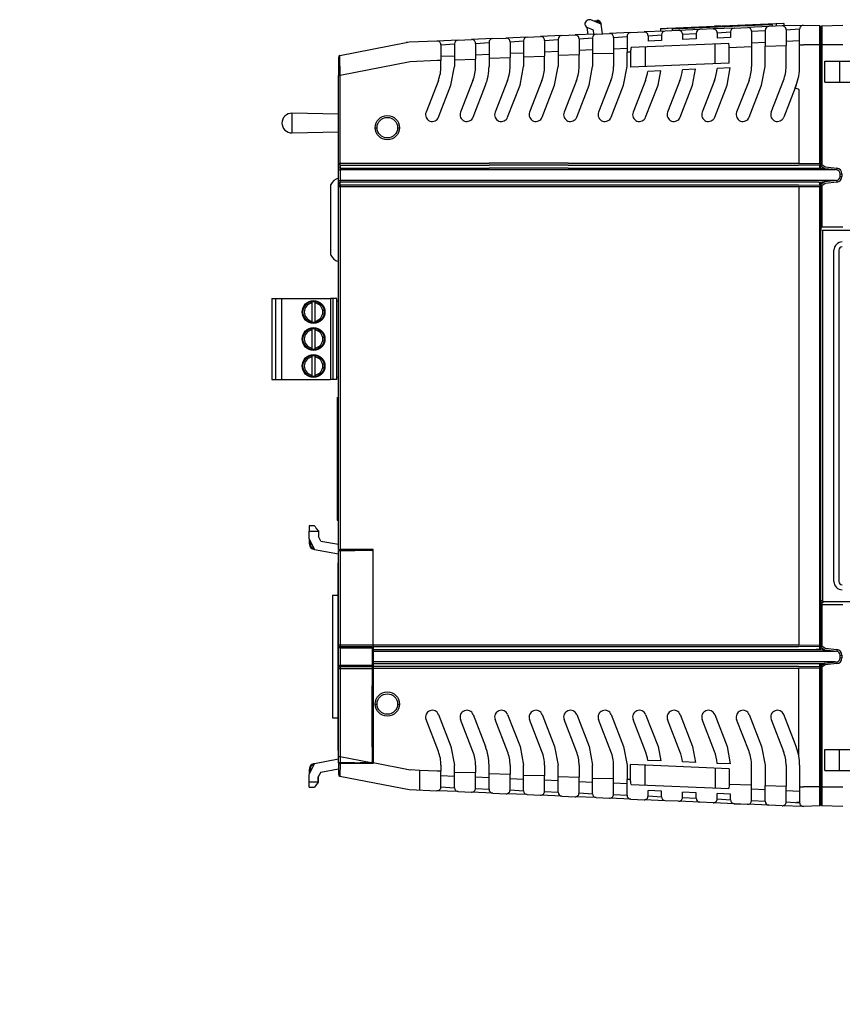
# Model space of a CAD drawing. Extents: x 909.4 to 931.4, y -8.5 to 8.5.
# Tile 26 of 31: x 924.7 to 928.9, y -4.4 to 0.6. Entities that reach past the tile are written whole.
import ezdxf
from ezdxf import colors
from ezdxf.entities.mleader import LeaderData, LeaderLine
from ezdxf.math import Vec2, Vec3

# ---------------------------------------------------------------- set-up
doc = ezdxf.new("R2010")
doc.units = 0
doc.header["$LTSCALE"] = 4
doc.header["$MEASUREMENT"] = 0
doc.layers.get('0').update_dxf_attribs({"linetype": 'CONTINUOUS'})
doc.layers.add('DIMENSIONS', color=140, linetype='CONTINUOUS')
doc.styles.get("Standard").update_dxf_attribs({"font": 'romans.shx'})

msp = doc.modelspace()

# ---------------------------------------------------------------- linework, layer by layer
for p, q in [((927.5693, 0.6056), (927.5563, 0.604)), ((927.6222, 0.5828), (927.5693, 0.6056)), ((927.5821, 0.5529), (927.5508, 0.5664)), ((927.555, 0.5303), (927.5508, 0.5664)), ((927.5838, 0.5993), (927.6002, 0.6013)), ((927.6007, 0.5971), (927.5915, 0.596)), ((927.622, 0.584), (927.6222, 0.5828)), ((927.6222, 0.5828), (927.622, 0.584)), ((927.6279, 0.5335), (927.6222, 0.5828)), ((927.9245, 0.5583), (927.9251, 0.5465)), ((927.9638, 0.5619), (928.5518, 0.5876)), ((927.9837, 0.5569), (927.9841, 0.549)), ((927.9856, 0.5589), (928.4832, 0.5807)), ((928.1249, 0.5552), (928.0167, 0.5504)), ((928.1948, 0.5582), (928.125, 0.5552)), ((928.303, 0.563), (928.1948, 0.5582)), ((928.2317, 0.5736), (928.2022, 0.5723)), ((928.3012, 0.5629), (928.3691, 0.5658)), ((928.4773, 0.5706), (928.3691, 0.5658)), ((928.5453, 0.5735), (928.4774, 0.5706)), ((928.495, 0.5792), (928.4954, 0.5714)), ((928.5144, 0.586), (928.515, 0.5722)), ((928.6535, 0.5766), (928.5453, 0.5735)), ((928.5539, 0.5857), (928.5544, 0.5739)), ((928.5658, 0.5539), (928.5658, 0.4735)), ((928.5659, 0.5539), (928.6347, 0.5586)), ((928.6348, 0.3671), (928.6348, 0.5569)), ((928.738, 0.5744), (928.655, 0.5766)), ((928.738, 0.4772), (928.738, 0.5744)), ((928.7429, 0.5692), (928.738, 0.5744)), ((928.7478, 0.5744), (928.7429, 0.5692)), ((928.7429, 0.4772), (928.7429, 0.5692)), ((928.7478, 0.5744), (928.8556, 0.5772)), ((928.7478, 0.5744), (928.7478, 0.4772)), ((926.892, 0.5013), (926.9599, 0.5043)), ((927.0681, 0.509), (926.9598, 0.5043)), ((927.0682, 0.509), (927.1361, 0.512)), ((927.2443, 0.5167), (927.136, 0.512)), ((927.2444, 0.5167), (927.3123, 0.5197)), ((927.4205, 0.5244), (927.3122, 0.5197)), ((927.3328, 0.5), (927.4017, 0.5048)), ((927.4017, 0.5048), (927.4017, 0.4244)), ((927.4206, 0.5244), (927.4885, 0.5274)), ((927.5967, 0.5321), (927.4884, 0.5274)), ((927.509, 0.5077), (927.5779, 0.5124)), ((927.509, 0.5077), (927.509, 0.4273)), ((927.5779, 0.5124), (927.5779, 0.4321)), ((927.5846, 0.5316), (927.5821, 0.5529)), ((927.5968, 0.5321), (927.6643, 0.5351)), ((927.7725, 0.5398), (927.6643, 0.5351)), ((927.6848, 0.5154), (927.7537, 0.5201)), ((927.6848, 0.5154), (927.6848, 0.435)), ((927.7537, 0.5201), (927.7537, 0.4397)), ((927.7726, 0.5398), (927.8405, 0.5428)), ((927.9487, 0.5475), (927.8405, 0.5428)), ((927.861, 0.5231), (927.9299, 0.5278)), ((927.861, 0.5231), (927.861, 0.4962)), ((927.9299, 0.5278), (927.9299, 0.4993)), ((928.0167, 0.5505), (927.9488, 0.5475)), ((928.0372, 0.5308), (928.1061, 0.5355)), ((928.0372, 0.5308), (928.0372, 0.5039)), ((928.1061, 0.507), (928.0372, 0.5039)), ((928.1061, 0.5355), (928.1061, 0.507)), ((928.2135, 0.5384), (928.2824, 0.5432)), ((928.2135, 0.5385), (928.2135, 0.5116)), ((928.2824, 0.5146), (928.2135, 0.5116)), ((928.2824, 0.5432), (928.2824, 0.5146)), ((928.3896, 0.5462), (928.4585, 0.5509)), ((928.3896, 0.5462), (928.3896, 0.4658)), ((928.4585, 0.5509), (928.4585, 0.4705)), ((926.2882, 0.422), (926.6269, 0.4886)), ((926.7837, 0.4966), (926.6418, 0.4904)), ((926.892, 0.5013), (926.7837, 0.4966)), ((926.8042, 0.477), (926.8731, 0.4817)), ((926.8042, 0.477), (926.8042, 0.3966)), ((926.8731, 0.4817), (926.8731, 0.4013)), ((926.9804, 0.4846), (927.0493, 0.4894)), ((926.9804, 0.4846), (926.9804, 0.4043)), ((927.0493, 0.4894), (927.0493, 0.409)), ((927.1566, 0.4923), (927.2255, 0.4971)), ((927.1566, 0.4923), (927.1566, 0.4119)), ((927.2255, 0.4971), (927.2255, 0.4167)), ((927.3328, 0.5), (927.3328, 0.4196)), ((927.6848, 0.4572), (927.7537, 0.4602)), ((927.7751, 0.4644), (928.2729, 0.4861)), ((927.8458, 0.4675), (927.8458, 0.3655)), ((927.9299, 0.4993), (927.861, 0.4962)), ((928.2038, 0.3812), (928.2038, 0.4831)), ((928.2038, 0.4801), (928.2038, 0.4798)), ((928.3897, 0.4666), (928.276, 0.4617)), ((928.276, 0.3843), (928.276, 0.4617)), ((928.3896, 0.488), (928.4585, 0.491)), ((928.3897, 0.4658), (928.3897, 0.3667)), ((928.4585, 0.4705), (928.5658, 0.4735)), ((928.4586, 0.3667), (928.4586, 0.4705)), ((928.5658, 0.4957), (928.6347, 0.4987)), ((928.5659, 0.3667), (928.5659, 0.4735)), ((928.6348, 0.4772), (928.655, 0.4772)), ((928.738, 0.4772), (928.655, 0.4772)), ((928.738, -0.129), (928.738, 0.4772)), ((928.7429, 0.4772), (928.738, 0.4772)), ((928.7429, -0.1336), (928.7429, 0.4772)), ((928.7478, 0.4772), (928.7429, 0.4772)), ((928.7478, 0.4772), (928.7478, -0.1336)), ((928.8555, 0.4772), (928.7478, 0.4772)), ((926.2803, 0.4123), (926.2803, 0.3204)), ((926.2883, 0.4185), (926.2882, 0.422)), ((926.2901, 0.3204), (926.2883, 0.4185)), ((926.8042, 0.4187), (926.8732, 0.4217)), ((926.8731, 0.4013), (926.9804, 0.4043)), ((926.9804, 0.4264), (927.0493, 0.4294)), ((926.9804, 0.3667), (926.9804, 0.4043)), ((927.0493, 0.409), (927.1566, 0.4119)), ((927.0493, 0.409), (927.0493, 0.3667)), ((927.1566, 0.4341), (927.2255, 0.4371)), ((927.1566, 0.3667), (927.1566, 0.4119)), ((927.2255, 0.4167), (927.3328, 0.4196)), ((927.2255, 0.4167), (927.2255, 0.3667)), ((927.3328, 0.4418), (927.4017, 0.4448)), ((927.3328, 0.3667), (927.3328, 0.4196)), ((927.4017, 0.4244), (927.509, 0.4273)), ((927.4017, 0.4244), (927.4017, 0.3667)), ((927.509, 0.4495), (927.5779, 0.4525)), ((927.509, 0.3667), (927.509, 0.4273)), ((927.5779, 0.4321), (927.6852, 0.435)), ((927.5779, 0.4321), (927.5779, 0.3667)), ((927.6849, 0.435), (927.6849, 0.3667)), ((927.772, 0.4397), (927.7537, 0.4389)), ((927.7537, 0.3667), (927.7537, 0.4397)), ((927.772, 0.4397), (927.772, 0.3623)), ((926.6462, 0.3905), (926.2901, 0.3204)), ((926.7845, 0.3966), (926.6462, 0.3905)), ((926.8042, 0.3966), (926.7845, 0.3966)), ((926.8042, 0.3667), (926.8042, 0.3966)), ((926.8552, 0.2707), (926.8731, 0.3667)), ((926.8731, 0.4013), (926.8731, 0.3667)), ((927.2076, 0.2707), (927.2255, 0.3667)), ((927.3838, 0.2707), (927.4017, 0.3667)), ((927.56, 0.2707), (927.5779, 0.3667)), ((927.7358, 0.2707), (927.7537, 0.3667)), ((928.276, 0.3843), (927.772, 0.3623)), ((928.1035, 0.3523), (928.0365, 0.3494)), ((928.0373, 0.3667), (928.0373, 0.3667)), ((928.0882, 0.2707), (928.1035, 0.3523)), ((928.2811, 0.3601), (928.2132, 0.3571)), ((928.2644, 0.2707), (928.2811, 0.3601)), ((928.4406, 0.2707), (928.4586, 0.3667)), ((928.7634, 0.3936), (929.2502, 0.393)), ((928.7634, 0.2863), (928.7634, 0.3936)), ((928.8391, 0.3935), (928.8391, 0.2864)), ((926.2803, -0.128), (926.2803, 0.3204)), ((926.2803, 0.3204), (926.2901, 0.3204)), ((926.2803, 0.3024), (926.2803, 0.3038)), ((926.2803, 0.1226), (926.2803, 0.3024)), ((926.2901, -0.128), (926.2901, 0.3204)), ((927.9258, 0.3446), (927.8595, 0.3417)), ((927.912, 0.2707), (927.9258, 0.3446)), ((926.7909, 0.2956), (926.7278, 0.1326)), ((926.7921, 0.1077), (926.8552, 0.2707)), ((926.9671, 0.2956), (926.904, 0.1326)), ((926.9683, 0.1077), (927.0314, 0.2707)), ((927.1433, 0.2956), (927.0802, 0.1326)), ((927.1445, 0.1077), (927.2076, 0.2707)), ((927.3195, 0.2956), (927.2564, 0.1326)), ((927.3207, 0.1077), (927.3838, 0.2707)), ((927.4957, 0.2956), (927.4326, 0.1326)), ((927.4969, 0.1077), (927.56, 0.2707)), ((927.6716, 0.2956), (927.6084, 0.1326)), ((927.6727, 0.1077), (927.7358, 0.2707)), ((927.8478, 0.2956), (927.7846, 0.1326)), ((927.8489, 0.1077), (927.912, 0.2707)), ((928.024, 0.2956), (927.9608, 0.1326)), ((928.0251, 0.1077), (928.0882, 0.2707)), ((928.2002, 0.2956), (928.137, 0.1326)), ((928.2013, 0.1077), (928.2644, 0.2707)), ((928.3764, 0.2956), (928.3132, 0.1326)), ((928.3775, 0.1077), (928.4406, 0.2707)), ((928.4894, 0.1326), (928.5526, 0.2956)), ((928.6115, 0.2569), (928.5537, 0.1077)), ((928.6115, 0.2569), (928.6167, 0.2704)), ((928.6167, 0.2704), (928.6115, 0.2569)), ((928.7634, 0.2863), (929.2502, 0.2869)), ((928.6301, 0.2491), (928.6301, -0.128)), ((926.2803, 0.1226), (926.0434, 0.1277)), ((926.0434, 0.1277), (926.0434, 0.0277)), ((926.4682, 0.054), (926.478, 0.054)), ((926.5825, 0.054), (926.5924, 0.054)), ((926.0434, 0.0277), (926.2803, 0.0327)), ((926.2803, -0.2033), (926.2803, 0.0327)), ((926.2803, -0.1429), (926.2803, -0.128)), ((926.2803, -0.128), (926.2901, -0.128)), ((926.2901, -0.128), (927.0503, -0.128)), ((926.2901, -0.1372), (926.2901, -0.128)), ((926.2901, -0.1372), (927.0503, -0.1372)), ((926.2901, -0.1372), (926.2901, -0.1521)), ((927.4538, -0.128), (927.0503, -0.128)), ((927.4538, -0.1372), (927.0503, -0.1372)), ((927.4538, -0.128), (928.6301, -0.128)), ((927.4538, -0.1372), (928.6299, -0.1372)), ((928.7378, -0.1382), (928.6299, -0.1372)), ((928.6301, -0.128), (928.6301, -0.128)), ((928.6301, -0.128), (928.738, -0.129)), ((928.738, -0.129), (928.7378, -0.1382)), ((928.7429, -0.1334), (928.7378, -0.1382)), ((928.7378, -0.1524), (928.7378, -0.1382)), ((928.7429, -0.147), (928.7378, -0.1524)), ((928.7429, -0.129), (928.738, -0.129)), ((928.7429, -0.1336), (928.7429, -0.147)), ((928.7478, -0.1336), (928.7429, -0.1336)), ((928.745, -0.1435), (928.7429, -0.1392)), ((928.7624, -0.1554), (928.745, -0.1435)), ((928.7478, -0.1336), (928.7657, -0.1458)), ((928.7657, -0.1458), (928.8246, -0.1523)), ((926.2803, -0.2151), (926.2803, -0.1614)), ((926.2803, -0.1614), (926.2901, -0.1614)), ((926.2901, -0.1521), (927.0503, -0.1521)), ((926.2901, -0.1521), (926.2901, -0.1614)), ((927.0503, -0.1614), (926.2901, -0.1614)), ((926.2901, -0.1614), (926.2901, -0.2151)), ((927.4538, -0.1521), (927.0503, -0.1521)), ((927.4538, -0.1614), (927.0503, -0.1614)), ((927.4538, -0.1521), (928.735, -0.1521)), ((928.8174, -0.1614), (927.4538, -0.1614)), ((928.735, -0.1521), (928.735, -0.1524)), ((928.7378, -0.1524), (928.735, -0.1524)), ((928.7378, -0.1524), (928.7624, -0.1554)), ((928.7625, -0.1554), (928.7624, -0.1554)), ((928.8238, -0.1621), (928.7625, -0.1554)), ((928.8413, -0.1949), (928.8413, -0.1816)), ((928.8413, -0.1816), (928.8509, -0.1816)), ((928.8413, -0.1949), (928.8509, -0.1949)), ((928.8509, -0.1816), (928.8509, -0.1949)), ((926.2424, -0.5966), (926.2424, -0.2366)), ((926.2803, -0.2485), (926.2803, -0.2151)), ((926.2803, -0.2151), (926.2901, -0.2151)), ((926.2803, -2.0999), (926.2803, -0.2485)), ((926.2901, -0.2485), (926.2803, -0.2485)), ((927.0503, -0.2151), (926.2901, -0.2151)), ((926.2901, -0.2151), (926.2901, -0.2243)), ((926.2901, -0.2393), (926.2901, -0.2243)), ((927.0503, -0.2243), (926.2901, -0.2243)), ((927.0503, -0.2393), (926.2901, -0.2393)), ((926.2901, -0.2393), (926.2901, -0.2485)), ((926.2901, -0.2485), (926.2901, -2.0999)), ((927.0503, -0.2485), (926.2901, -0.2485)), ((927.4538, -0.2151), (927.0503, -0.2151)), ((927.4538, -0.2243), (927.0503, -0.2243)), ((927.4538, -0.2393), (927.0503, -0.2393)), ((927.4538, -0.2485), (927.0503, -0.2485)), ((928.8176, -0.2151), (927.4538, -0.2151)), ((928.733, -0.2243), (927.4538, -0.2243)), ((928.6299, -0.2393), (927.4538, -0.2393)), ((928.6301, -0.2485), (927.4538, -0.2485)), ((928.6299, -0.2393), (928.7378, -0.2382)), ((928.738, -0.2475), (928.6301, -0.2485)), ((928.6301, -0.2485), (928.6301, -2.5872)), ((928.6301, -0.2485), (928.6301, -0.2485)), ((928.733, -0.2241), (928.7378, -0.2241)), ((928.733, -0.2243), (928.733, -0.2241)), ((928.7378, -0.224), (928.7624, -0.2211)), ((928.7378, -0.224), (928.7429, -0.2295)), ((928.7378, -0.2382), (928.7378, -0.2241)), ((928.7378, -0.2382), (928.7429, -0.2428)), ((928.7378, -0.2382), (928.738, -0.2475)), ((928.738, -0.2521), (928.738, -0.2475)), ((928.7429, -0.2295), (928.7429, -0.2428)), ((928.7429, -0.2373), (928.745, -0.233)), ((928.7429, -0.2428), (928.7478, -0.2428)), ((928.7429, -0.4526), (928.7429, -0.2428)), ((928.745, -0.233), (928.7624, -0.2211)), ((928.7657, -0.2307), (928.7478, -0.2428)), ((928.7478, -0.2428), (928.7478, -0.4526)), ((928.7625, -0.2211), (928.8238, -0.2144)), ((928.7624, -0.2211), (928.7625, -0.2211)), ((928.8246, -0.2242), (928.7657, -0.2307)), ((928.738, -2.5882), (928.738, -0.2521)), ((928.7429, -0.4526), (928.7429, -0.4722)), ((928.7478, -0.4526), (928.8555, -0.4526)), ((928.7429, -2.3634), (928.7429, -0.4722)), ((928.7508, -0.4722), (928.7508, -2.3634)), ((929.3044, -0.4703), (928.7527, -0.4703)), ((928.81, -2.2636), (928.81, -0.5721)), ((928.8353, -0.5721), (928.8353, -2.2636)), ((926.2803, -0.7979), (926.2803, -0.6286)), ((925.9412, -0.8186), (926.2404, -0.8186)), ((925.9412, -0.8186), (925.9412, -1.232)), ((925.9609, -1.232), (925.9609, -0.8186)), ((925.9923, -1.232), (925.9923, -0.8186)), ((926.1451, -0.8341), (926.1451, -0.941)), ((926.1624, -0.941), (926.1624, -0.8341)), ((926.2404, -0.8186), (926.2404, -1.0942)), ((926.2522, -0.8186), (926.2404, -0.8186)), ((926.2522, -0.8186), (926.2522, -1.0942)), ((926.2719, -0.8186), (926.2522, -0.8186)), ((926.2719, -1.232), (926.2719, -0.8186)), ((926.2719, -0.8304), (926.2803, -0.8305)), ((926.0957, -0.8875), (926.0996, -0.8875)), ((926.2079, -0.8875), (926.2118, -0.8875)), ((926.1451, -0.9719), (926.1451, -1.0788)), ((926.1624, -1.0788), (926.1624, -0.9719)), ((926.0957, -1.0253), (926.0996, -1.0253)), ((926.2079, -1.0253), (926.2118, -1.0253)), ((926.2404, -1.0942), (926.2404, -1.232)), ((926.2522, -1.0942), (926.2522, -1.232)), ((926.1451, -1.1097), (926.1451, -1.2166)), ((926.1624, -1.2166), (926.1624, -1.1097)), ((926.0957, -1.1631), (926.0996, -1.1631)), ((926.2079, -1.1631), (926.2118, -1.1631)), ((925.9412, -1.232), (926.2404, -1.232)), ((926.2522, -1.232), (926.2404, -1.232)), ((926.2719, -1.232), (926.2522, -1.232)), ((926.2719, -1.2203), (926.2803, -1.2201)), ((926.2803, -1.3243), (926.2803, -1.2524)), ((926.2739, -1.3243), (926.2739, -1.9503)), ((926.2739, -1.3243), (926.2803, -1.3243)), ((926.2739, -1.9503), (926.2803, -1.9503)), ((926.2803, -2.0732), (926.2803, -1.9503)), ((926.159, -1.9801), (926.1312, -1.9801)), ((926.1312, -1.9801), (926.1312, -2.0074)), ((926.1312, -2.0074), (926.1782, -2.0074)), ((926.1312, -2.0271), (926.1312, -2.0074)), ((926.1782, -2.0074), (926.1782, -2.0271)), ((926.1312, -2.0446), (926.1312, -2.0271)), ((926.1594, -2.0998), (926.1312, -2.0446)), ((926.1326, -2.0718), (926.1337, -2.0496)), ((926.1382, -2.0721), (926.1389, -2.0596)), ((926.1782, -2.0271), (926.1782, -2.0332)), ((926.1905, -2.0573), (926.1782, -2.0332)), ((926.1905, -2.0573), (926.2803, -2.0732)), ((926.1594, -2.0998), (926.2803, -2.1223)), ((926.2803, -2.5873), (926.2803, -2.1049)), ((926.2803, -2.1049), (926.2901, -2.1049)), ((926.4575, -2.0999), (926.2901, -2.0999)), ((926.2901, -2.1049), (926.3639, -2.1049)), ((926.2901, -2.1049), (926.2901, -2.5873)), ((926.4525, -2.1056), (926.3639, -2.1049)), ((926.4525, -2.1056), (926.4575, -2.1057)), ((926.4575, -2.5872), (926.4575, -2.0999)), ((926.2803, -2.163), (926.2803, -2.1223)), ((926.2801, -3.1262), (926.2801, -2.168)), ((926.2803, -2.168), (926.2801, -2.168)), ((926.2803, -2.168), (926.2803, -2.163)), ((926.2503, -2.3341), (926.2503, -2.96)), ((926.2503, -2.3341), (926.2801, -2.3341)), ((928.7429, -2.3634), (928.7429, -2.3831)), ((928.7508, -2.3634), (928.7429, -2.3634)), ((928.7429, -2.5929), (928.7429, -2.3831)), ((928.7429, -2.3831), (928.7478, -2.3831)), ((928.7478, -2.3831), (928.7478, -2.5929)), ((928.8555, -2.3831), (928.7478, -2.3831)), ((928.7527, -2.3654), (929.3044, -2.3654)), ((928.7527, -2.3654), (928.7527, -2.3733)), ((926.2803, -2.5964), (926.2803, -2.5873)), ((926.2803, -2.5873), (926.2901, -2.5873)), ((926.2803, -2.6987), (926.2803, -2.5964)), ((926.2901, -2.5873), (926.4575, -2.5872)), ((926.2901, -2.5873), (926.2901, -2.5965)), ((926.2901, -2.5965), (926.4525, -2.5965)), ((926.2901, -2.5965), (926.2901, -2.6033)), ((926.2901, -2.6033), (926.4525, -2.6033)), ((926.2901, -2.6033), (926.2901, -2.6918)), ((926.4525, -2.5965), (926.4525, -2.7864)), ((926.4525, -2.5965), (926.4525, -2.6033)), ((926.4525, -2.6033), (926.4525, -2.6918)), ((926.4575, -2.5872), (926.4575, -2.6113)), ((926.4575, -2.5872), (928.6301, -2.5872)), ((926.4575, -2.5964), (928.6299, -2.5964)), ((926.4575, -2.6113), (926.4575, -2.6836)), ((926.4575, -2.6113), (928.7192, -2.6113)), ((928.7378, -2.5974), (928.6299, -2.5964)), ((928.6301, -2.5872), (928.6301, -2.5872)), ((928.6301, -2.5872), (928.738, -2.5882)), ((928.7192, -2.6113), (928.7378, -2.6116)), ((928.733, -2.6116), (928.7429, -2.6118)), ((928.7378, -2.5974), (928.738, -2.5882)), ((928.7378, -2.5974), (928.7429, -2.5926)), ((928.7378, -2.6116), (928.7378, -2.5974)), ((928.7429, -2.6062), (928.7378, -2.6116)), ((928.7429, -2.5929), (928.7429, -2.6062)), ((928.7478, -2.5929), (928.7429, -2.5929)), ((928.745, -2.6027), (928.7429, -2.5984)), ((928.7429, -2.6118), (928.7624, -2.6146)), ((928.7624, -2.6146), (928.745, -2.6027)), ((928.7478, -2.5929), (928.7657, -2.605)), ((928.8238, -2.6213), (928.7625, -2.6146)), ((928.7625, -2.6146), (928.7624, -2.6146)), ((928.7657, -2.605), (928.8246, -2.6115)), ((928.8174, -2.6206), (926.4575, -2.6206)), ((928.8413, -2.6541), (928.8413, -2.6408)), ((928.8413, -2.6408), (928.8509, -2.6408)), ((928.8413, -2.6541), (928.8509, -2.6541)), ((928.8509, -2.6408), (928.8509, -2.6541)), ((926.2803, -2.7078), (926.2803, -2.6987)), ((926.2803, -3.1576), (926.2803, -2.7078)), ((926.2803, -2.7078), (926.2901, -2.7078)), ((926.2901, -2.6918), (926.4525, -2.6918)), ((926.2901, -2.6918), (926.2901, -2.6986)), ((926.2901, -2.6986), (926.2901, -2.7078)), ((926.2901, -2.6986), (926.4525, -2.6986)), ((926.2901, -2.7078), (926.4525, -2.7078)), ((926.2901, -2.7078), (926.2901, -3.1576)), ((926.4525, -2.6918), (926.4525, -2.6986)), ((926.4525, -2.6986), (926.4525, -2.7078)), ((926.4525, -2.7078), (926.4525, -3.1885)), ((928.8176, -2.6743), (926.4575, -2.6743)), ((926.4575, -2.6836), (926.4575, -2.7077)), ((928.733, -2.6836), (926.4575, -2.6836)), ((928.6299, -2.6985), (926.4575, -2.6985)), ((926.4575, -2.7077), (926.4575, -3.189)), ((928.6301, -2.7077), (926.4575, -2.7077)), ((928.6299, -2.6985), (928.7378, -2.6974)), ((928.738, -2.7067), (928.6301, -2.7077)), ((928.6301, -2.7077), (928.6301, -2.7077)), ((928.6301, -3.1529), (928.6301, -2.7077)), ((928.733, -2.6833), (928.7378, -2.6833)), ((928.733, -2.6836), (928.733, -2.6833)), ((928.7378, -2.6832), (928.7594, -2.6824)), ((928.7378, -2.6832), (928.7429, -2.6887)), ((928.7378, -2.6974), (928.7378, -2.6833)), ((928.7429, -2.7021), (928.7378, -2.6974)), ((928.7378, -2.6974), (928.738, -2.7067)), ((928.738, -3.3129), (928.738, -2.7067)), ((928.7429, -2.6887), (928.7429, -2.7023)), ((928.745, -2.6922), (928.7429, -2.6965)), ((928.7478, -2.7021), (928.7429, -2.7021)), ((928.7429, -3.3129), (928.7429, -2.7021)), ((928.745, -2.6922), (928.7624, -2.6804)), ((928.7657, -2.6899), (928.7478, -2.7021)), ((928.7478, -2.7021), (928.7478, -3.3129)), ((928.7625, -2.6804), (928.8238, -2.6736)), ((928.7624, -2.6804), (928.7625, -2.6804)), ((928.8246, -2.6834), (928.7657, -2.6899)), ((926.4525, -3.1107), (926.4525, -2.7962)), ((926.4682, -2.8897), (926.478, -2.8897)), ((926.5825, -2.8897), (926.5924, -2.8897)), ((926.2503, -2.96), (926.2801, -2.96)), ((926.7921, -2.9434), (926.8552, -3.1064)), ((926.9683, -2.9434), (927.0314, -3.1064)), ((927.1445, -2.9434), (927.2076, -3.1064)), ((927.3207, -2.9434), (927.3838, -3.1064)), ((927.4969, -2.9434), (927.56, -3.1064)), ((927.6727, -2.9434), (927.7358, -3.1064)), ((927.8489, -2.9434), (927.912, -3.1064)), ((928.0251, -2.9434), (928.0882, -3.1064)), ((928.2013, -2.9434), (928.2644, -3.1064)), ((928.3775, -2.9434), (928.4406, -3.1064)), ((928.6115, -3.0926), (928.5537, -2.9434)), ((926.7909, -3.1313), (926.7278, -2.9683)), ((926.9671, -3.1313), (926.904, -2.9683)), ((927.1433, -3.1313), (927.0802, -2.9683)), ((927.3195, -3.1313), (927.2564, -2.9683)), ((927.4957, -3.1313), (927.4326, -2.9683)), ((927.6716, -3.1313), (927.6084, -2.9683)), ((927.8478, -3.1313), (927.7846, -2.9683)), ((928.024, -3.1313), (927.9608, -2.9683)), ((928.2002, -3.1313), (928.137, -2.9683)), ((928.3764, -3.1313), (928.3132, -2.9683)), ((928.4894, -2.9683), (928.5526, -3.1313)), ((926.8552, -3.1064), (926.8731, -3.2024)), ((927.2076, -3.1064), (927.2255, -3.2024)), ((927.3838, -3.1064), (927.4017, -3.2024)), ((927.56, -3.1064), (927.5779, -3.2024)), ((927.7358, -3.1064), (927.7537, -3.2024)), ((927.912, -3.1064), (927.9258, -3.1802)), ((928.0882, -3.1064), (928.1035, -3.188)), ((928.2644, -3.1064), (928.2811, -3.1957)), ((928.4406, -3.1064), (928.4586, -3.2024)), ((928.6167, -3.1061), (928.6115, -3.0926)), ((926.2803, -3.1718), (926.2803, -3.1311)), ((926.2803, -3.1892), (926.2803, -3.1576)), ((926.2803, -3.1576), (926.2901, -3.1576)), ((926.2901, -3.1576), (926.2895, -3.1892)), ((926.2901, -3.1576), (926.4473, -3.1885)), ((926.4525, -3.1205), (926.4525, -3.1786)), ((928.7634, -3.1219), (929.2502, -3.1226)), ((928.7634, -3.2293), (928.7634, -3.122)), ((928.8391, -3.2292), (928.8391, -3.122)), ((926.1312, -3.2495), (926.1594, -3.1943)), ((926.2803, -3.1718), (926.1594, -3.1943)), ((926.2895, -3.1892), (926.2803, -3.1892)), ((926.2803, -3.1942), (926.2803, -3.248)), ((926.2803, -3.1942), (926.2894, -3.1942)), ((926.2894, -3.1942), (926.2882, -3.2577)), ((926.4575, -3.1942), (926.2894, -3.1942)), ((926.3639, -3.1892), (926.2895, -3.1892)), ((926.4575, -3.1884), (926.4473, -3.1885)), ((926.4575, -3.189), (926.4575, -3.1942)), ((926.4575, -3.189), (926.6462, -3.2262)), ((926.8042, -3.2024), (926.8042, -3.2322)), ((926.8731, -3.237), (926.8731, -3.2024)), ((926.9804, -3.2024), (926.9804, -3.2399)), ((927.0493, -3.2447), (927.0493, -3.2024)), ((927.1566, -3.2024), (927.1566, -3.2476)), ((927.2255, -3.2524), (927.2255, -3.2024)), ((927.3328, -3.2024), (927.3328, -3.2553)), ((927.4017, -3.26), (927.4017, -3.2024)), ((927.509, -3.2024), (927.509, -3.263)), ((927.5779, -3.2677), (927.5779, -3.2024)), ((927.6849, -3.2707), (927.6849, -3.2024)), ((927.7537, -3.2024), (927.7537, -3.2754)), ((927.772, -3.2753), (927.772, -3.198)), ((928.276, -3.22), (927.772, -3.198)), ((927.8458, -3.3032), (927.8458, -3.2012)), ((927.9258, -3.1802), (927.8595, -3.1773)), ((928.1035, -3.188), (928.0365, -3.1851)), ((928.0373, -3.2024), (928.0373, -3.2024)), ((928.2038, -3.2168), (928.2038, -3.3188)), ((928.2811, -3.1957), (928.2132, -3.1928)), ((928.3897, -3.3015), (928.3897, -3.2024)), ((928.4586, -3.2024), (928.4586, -3.3062)), ((928.5659, -3.2024), (928.5659, -3.3092)), ((928.6348, -3.2027), (928.6348, -3.3129)), ((926.1312, -3.314), (926.1312, -3.2495)), ((926.1337, -3.2445), (926.1326, -3.2223)), ((926.1389, -3.2345), (926.1382, -3.222)), ((926.1778, -3.2617), (926.1773, -3.288)), ((926.1773, -3.288), (926.1778, -3.2617)), ((926.1905, -3.2368), (926.1778, -3.2617)), ((926.1905, -3.2368), (926.2803, -3.2209)), ((926.2882, -3.2577), (926.6418, -3.3261)), ((926.696, -3.2284), (926.6462, -3.2262)), ((926.7845, -3.2322), (926.696, -3.2284)), ((926.696, -3.3285), (926.696, -3.2284)), ((926.8042, -3.2322), (926.7845, -3.2322)), ((926.8042, -3.3126), (926.8042, -3.2322)), ((926.8042, -3.2544), (926.8732, -3.2574)), ((926.8731, -3.237), (926.9804, -3.2399)), ((926.8731, -3.3173), (926.8731, -3.237)), ((926.9804, -3.3203), (926.9804, -3.2399)), ((926.9804, -3.2621), (927.0493, -3.2651)), ((927.0493, -3.2447), (927.1566, -3.2476)), ((927.0493, -3.325), (927.0493, -3.2447)), ((927.1566, -3.328), (927.1566, -3.2476)), ((927.2255, -3.2523), (927.3328, -3.2553)), ((927.2255, -3.3327), (927.2255, -3.2523)), ((927.3328, -3.3357), (927.3328, -3.2553)), ((927.4017, -3.26), (927.509, -3.263)), ((927.4017, -3.3404), (927.4017, -3.26)), ((927.509, -3.3434), (927.509, -3.263)), ((927.5779, -3.2677), (927.6852, -3.2707)), ((927.5779, -3.3481), (927.5779, -3.2677)), ((928.276, -3.22), (928.276, -3.2974)), ((928.7429, -3.2519), (928.7429, -3.2448)), ((928.7634, -3.2293), (929.2502, -3.2287)), ((926.1769, -3.2884), (926.1312, -3.2884)), ((926.1312, -3.314), (926.159, -3.314)), ((926.1773, -3.288), (926.1591, -3.314)), ((926.1773, -3.288), (926.1769, -3.2884)), ((926.8042, -3.3126), (926.8731, -3.3174)), ((927.1566, -3.2698), (927.2255, -3.2728)), ((927.3328, -3.2775), (927.4017, -3.2805)), ((927.509, -3.2852), (927.5779, -3.2882)), ((927.6848, -3.3511), (927.6848, -3.2707)), ((927.6848, -3.2929), (927.7537, -3.2959)), ((927.772, -3.2753), (927.7537, -3.2746)), ((927.7537, -3.3558), (927.7537, -3.2754)), ((927.7751, -3.3001), (928.2729, -3.3218)), ((928.2038, -3.3158), (928.2038, -3.3155)), ((928.276, -3.2983), (928.3897, -3.3015)), ((928.3896, -3.3818), (928.3896, -3.3015)), ((928.4585, -3.3062), (928.5658, -3.3092)), ((928.4585, -3.3866), (928.4585, -3.3062)), ((928.5658, -3.3895), (928.5658, -3.3091)), ((928.6348, -3.3129), (928.6348, -3.3926)), ((928.6348, -3.3129), (928.655, -3.3129)), ((928.738, -3.3129), (928.655, -3.3129)), ((928.738, -3.4101), (928.738, -3.3129)), ((928.7429, -3.3129), (928.738, -3.3129)), ((928.7429, -3.4049), (928.7429, -3.3129)), ((928.7478, -3.3129), (928.7429, -3.3129)), ((928.7478, -3.3129), (928.7478, -3.4101)), ((928.7478, -3.3129), (928.8555, -3.3129)), ((926.6418, -3.3261), (926.7837, -3.3323)), ((926.892, -3.337), (926.7837, -3.3323)), ((926.892, -3.337), (926.9599, -3.34)), ((927.0681, -3.3447), (926.9598, -3.34)), ((926.9804, -3.3203), (927.0493, -3.3251)), ((927.0682, -3.3447), (927.1361, -3.3477)), ((927.2443, -3.3524), (927.136, -3.3477)), ((927.1566, -3.328), (927.2255, -3.3327)), ((927.2444, -3.3524), (927.3123, -3.3554)), ((927.4205, -3.3601), (927.3122, -3.3554)), ((927.3328, -3.3357), (927.4017, -3.3404)), ((927.4206, -3.3601), (927.4885, -3.3631)), ((927.5967, -3.3678), (927.4884, -3.3631)), ((927.509, -3.3434), (927.5779, -3.3481)), ((927.5968, -3.3678), (927.6643, -3.3707)), ((927.6848, -3.3511), (927.7537, -3.3558)), ((927.9299, -3.3349), (927.861, -3.3319)), ((927.861, -3.3588), (927.861, -3.3319)), ((927.861, -3.3588), (927.9299, -3.3635)), ((927.9299, -3.3635), (927.9299, -3.3349)), ((928.1061, -3.3426), (928.0372, -3.3396)), ((928.0372, -3.3665), (928.0372, -3.3396)), ((928.0372, -3.3665), (928.1061, -3.3712)), ((928.1061, -3.3712), (928.1061, -3.3426)), ((928.2824, -3.3503), (928.2135, -3.3473)), ((928.2135, -3.3742), (928.2135, -3.3473)), ((928.2824, -3.3789), (928.2824, -3.3503)), ((928.3896, -3.3236), (928.4585, -3.3266)), ((928.5658, -3.3313), (928.6347, -3.3343)), ((927.7725, -3.3755), (927.6643, -3.3707)), ((927.7726, -3.3755), (927.8405, -3.3784)), ((927.9487, -3.3832), (927.8405, -3.3784)), ((928.0167, -3.3861), (927.9488, -3.3832)), ((928.1249, -3.3908), (928.0167, -3.3861)), ((928.1948, -3.3939), (928.125, -3.3908)), ((928.303, -3.3986), (928.1948, -3.3939)), ((928.2135, -3.3741), (928.2824, -3.3788)), ((928.3012, -3.3985), (928.3691, -3.4015)), ((928.3012, -3.3986), (928.3691, -3.4015)), ((928.4773, -3.4062), (928.3691, -3.4015)), ((928.3896, -3.3819), (928.4585, -3.3866)), ((928.5453, -3.4092), (928.4774, -3.4062)), ((928.6535, -3.4122), (928.5453, -3.4092)), ((928.5659, -3.3895), (928.6347, -3.3943)), ((928.738, -3.4101), (928.655, -3.4123)), ((928.7429, -3.4049), (928.738, -3.4101)), ((928.7478, -3.4101), (928.7429, -3.4049)), ((928.8555, -3.4129), (928.7478, -3.4101))]:
    msp.add_line(p, q)
at = {"flags": 128}
for points in [[(927.9264, 0.5603), (927.9271, 0.5603), (927.9293, 0.5604), (927.9327, 0.5606), (927.9374, 0.5608), (927.943, 0.561), (927.9495, 0.5613), (927.9565, 0.5616), (927.9638, 0.5619)], [(928.4832, 0.5807), (928.4851, 0.5808), (928.4869, 0.5808), (928.4886, 0.5809), (928.4901, 0.581), (928.4913, 0.581), (928.4922, 0.5811), (928.4928, 0.5811), (928.493, 0.5811)], [(926.159, -1.9801), (926.1612, -1.9832), (926.1677, -1.9925), (926.1782, -2.0074)], [(926.3639, -3.1892), (926.3916, -3.189), (926.4194, -3.1888), (926.4473, -3.1885)], [(928.6348, -3.3926), (928.6341, -3.3926), (928.6321, -3.3927), (928.6289, -3.3928), (928.6246, -3.393), (928.6194, -3.3932)]]:
    msp.add_lwpolyline(points, dxfattribs=at)
for centre, radius in [((926.5303, 0.054), 0.0621), ((926.5303, 0.054), 0.0523), ((926.1538, -0.8875), 0.0581), ((926.1538, -0.8875), 0.0541), ((926.1538, -1.0253), 0.0581), ((926.1538, -1.0253), 0.0541), ((926.1538, -1.1631), 0.0581), ((926.1538, -1.1631), 0.0541), ((926.5303, -2.8897), 0.0621), ((926.5303, -2.8897), 0.0523)]:
    msp.add_circle(centre, radius)
for centre, radius, start, end in [((927.5585, 0.5845), 0.0197, 96.69, 246.69), ((927.6025, 0.5817), 0.0197, 6.69, 96.69), ((927.6024, 0.5824), 0.0148, 10.1918, 96.69), ((927.6199, 0.5791), 0.00538, 66.4538, 103.1942), ((927.9265, 0.5583), 0.00197, 92.5, 182.5), ((927.9857, 0.557), 0.00197, 92.5, 182.5), ((928.1258, 0.5355), 0.0197, 92.5, 180), ((928.1938, 0.5385), 0.0197, 0, 92.5), ((928.302, 0.5432), 0.0197, 92.5, 179.9998), ((928.37, 0.5462), 0.0197, 0, 92.5), ((928.4782, 0.5509), 0.0197, 92.5, 179.9997), ((928.4931, 0.5791), 0.00197, 2.5, 92.5), ((928.5462, 0.5539), 0.0197, 0, 92.5), ((928.5519, 0.5856), 0.00197, 2.5, 92.5), ((928.6544, 0.5569), 0.0197, 88.5, 180), ((928.6544, 0.5569), 0.0197, 88.5, 180), ((926.9607, 0.4846), 0.0197, 0, 92.5), ((927.069, 0.4894), 0.0197, 92.5, 179.9999), ((927.1369, 0.4923), 0.0197, 0, 92.5), ((927.2452, 0.4971), 0.0197, 92.5, 179.9999), ((927.3131, 0.5), 0.0197, 0, 92.5), ((927.4214, 0.5048), 0.0197, 92.5, 180.0001), ((927.4893, 0.5077), 0.0197, 0, 92.5), ((927.5976, 0.5124), 0.0197, 92.4999, 180.0001), ((927.6652, 0.5154), 0.0197, 0, 92.5), ((927.7734, 0.5201), 0.0197, 92.5, 180.0001), ((927.8414, 0.5231), 0.0197, 0, 92.5), ((927.9496, 0.5278), 0.0197, 92.5, 179.9999), ((928.0176, 0.5308), 0.0197, 0, 92.5), ((926.6462, 0.3905), 0.1, 92.5, 101.1352), ((926.7845, 0.4769), 0.0197, 0, 92.5), ((926.8928, 0.4817), 0.0197, 92.4999, 180.0003), ((926.2901, 0.4123), 0.00984, 101.1352, 180), ((926.6074, 0.3667), 0.1968, 338.8271, 0), ((926.7836, 0.3667), 0.1969, 338.8271, 0), ((926.7836, 0.3667), 0.2657, 338.8271, 360), ((926.9598, 0.3667), 0.1969, 338.8271, 0), ((927.136, 0.3667), 0.1968, 338.8271, 0), ((927.3122, 0.3667), 0.1969, 338.8271, 0), ((927.488, 0.3667), 0.1969, 338.8271, 0), ((928.0166, 0.3667), 0.1969, 338.8271, 357.2089), ((928.1928, 0.3667), 0.1969, 338.8271, 0), ((928.369, 0.3667), 0.1968, 338.8271, 0), ((928.367, 0.3671), 0.2677, 338.8271, 0), ((927.6642, 0.3667), 0.1969, 338.8271, 352.6945), ((927.8404, 0.3667), 0.1968, 338.8271, 354.9576), ((926.0424, 0.0777), 0.05, 88.7743, 180), ((926.7599, 0.1202), 0.0344, 158.8271, 338.8271), ((926.9361, 0.1202), 0.0344, 158.8271, 338.8271), ((927.1123, 0.1202), 0.0344, 158.8271, 338.8271), ((927.2885, 0.1202), 0.0344, 158.8271, 338.8271), ((927.4647, 0.1202), 0.0344, 158.8271, 338.8271), ((927.6406, 0.1202), 0.0344, 158.8271, 338.8271), ((927.8168, 0.1202), 0.0344, 158.8271, 338.8271), ((927.993, 0.1202), 0.0344, 158.8271, 338.8271), ((928.1692, 0.1202), 0.0344, 158.8271, 338.8271), ((928.3454, 0.1202), 0.0344, 158.8271, 338.8271), ((928.5216, 0.1202), 0.0344, 158.8271, 338.8271), ((926.0424, 0.0777), 0.05, 180, 271.2257), ((926.291, -0.1264), 0.0108, 188.2646, 265.2961), ((926.2898, -0.1426), 0.00956, 181.8338, 271.7268), ((928.9182, -0.165), 0.0944, 172.2648, 178.2244), ((928.8216, -0.1816), 0.0197, 0, 83.75), ((928.8216, -0.1949), 0.0197, 276.25, 0), ((928.8214, -0.1816), 0.0295, 0, 83.75), ((928.8214, -0.1949), 0.0295, 276.25, 0), ((926.3006, -0.2646), 0.0646, 108.2881, 154.2557), ((926.291, -0.2352), 0.0108, 94.7039, 171.7354), ((926.291, -0.2501), 0.0108, 94.7039, 171.7354), ((928.9182, -0.2115), 0.0944, 181.7756, 187.7352), ((928.7527, -0.4722), 0.00197, 90, 180), ((928.8526, -0.5721), 0.0426, 90, 180), ((926.3012, -0.5675), 0.0656, 206.2938, 251.0546), ((928.8526, -0.5721), 0.0173, 90, 180), ((926.1538, -0.8875), 0.0472, 100.564, 259.436), ((926.1538, -0.8875), 0.0472, 280.564, 79.436), ((926.1538, -1.0253), 0.0472, 100.564, 259.436), ((926.1538, -1.0253), 0.0472, 280.564, 79.436), ((926.1538, -1.1631), 0.0472, 100.564, 259.436), ((926.1538, -1.1631), 0.0472, 280.564, 79.436), ((926.1591, -2.0733), 0.0265, 176.8674, 270.9477), ((926.1581, -2.0745), 0.02, 173.3019, 265.8406), ((928.8526, -2.2636), 0.0426, 180, 270), ((928.8526, -2.2636), 0.0173, 180, 270), ((928.7527, -2.3634), 0.00984, 180, 270), ((928.7527, -2.3634), 0.00197, 180, 270), ((926.2898, -2.587), 0.00956, 181.8347, 271.7232), ((928.9182, -2.6242), 0.0944, 172.2648, 178.2244), ((928.8214, -2.6408), 0.0295, 0, 83.75), ((928.8216, -2.6408), 0.0197, 0, 83.75), ((928.8216, -2.6541), 0.0197, 276.25, 0), ((928.8214, -2.6541), 0.0295, 276.25, 0), ((926.2898, -2.7081), 0.00956, 88.277, 178.1651), ((928.9182, -2.6707), 0.0944, 181.7756, 187.7352), ((926.7599, -2.9559), 0.0344, 21.1729, 201.1729), ((926.9361, -2.9559), 0.0344, 21.1729, 201.1729), ((927.1123, -2.9559), 0.0344, 21.1729, 201.1729), ((927.2885, -2.9559), 0.0344, 21.1729, 201.1729), ((927.4647, -2.9559), 0.0344, 21.1729, 201.1729), ((927.6406, -2.9559), 0.0344, 21.1729, 201.1729), ((927.8168, -2.9559), 0.0344, 21.1729, 201.1729), ((927.993, -2.9559), 0.0344, 21.1729, 201.1729), ((928.1692, -2.9559), 0.0344, 21.1729, 201.1729), ((928.3454, -2.9559), 0.0344, 21.1729, 201.1729), ((928.5216, -2.9559), 0.0344, 21.1729, 201.1729), ((926.7836, -3.2024), 0.2657, 0, 21.1729), ((928.367, -3.2027), 0.2677, 0, 21.1729), ((926.6074, -3.2024), 0.1968, 0, 21.1729), ((926.7836, -3.2024), 0.1969, 360, 21.1729), ((926.9598, -3.2024), 0.1969, 360, 21.1729), ((927.136, -3.2024), 0.1968, 360, 21.1729), ((927.3122, -3.2024), 0.1969, 360, 21.1729), ((927.488, -3.2024), 0.1969, 360, 21.1729), ((927.6642, -3.2024), 0.1969, 7.3055, 21.1729), ((927.8404, -3.2024), 0.1968, 5.0424, 21.1729), ((928.0166, -3.2024), 0.1969, 2.7911, 21.1729), ((928.1928, -3.2024), 0.1969, 360, 21.1729), ((928.369, -3.2024), 0.1968, 0, 21.1729), ((926.1591, -3.2208), 0.0265, 89.0523, 183.1326), ((926.1581, -3.2196), 0.02, 94.1594, 186.6981), ((926.2901, -3.248), 0.00984, 179.9995, 258.8649), ((926.7845, -3.3126), 0.0197, 267.5, 0), ((926.8928, -3.3174), 0.0197, 179.9997, 267.5001), ((926.9607, -3.3203), 0.0197, 267.5, 0), ((927.069, -3.3251), 0.0197, 180.0001, 267.5), ((927.1369, -3.328), 0.0197, 267.5, 0), ((927.2452, -3.3327), 0.0197, 180.0001, 267.5), ((927.3131, -3.3357), 0.0197, 267.5, 0), ((927.4214, -3.3404), 0.0197, 179.9999, 267.5), ((927.4893, -3.3434), 0.0197, 267.5, 0), ((927.5976, -3.3481), 0.0197, 179.9999, 267.5001), ((927.6652, -3.3511), 0.0197, 267.5, 360), ((927.7734, -3.3558), 0.0197, 179.9999, 267.5), ((927.8414, -3.3588), 0.0197, 267.5, 360), ((927.9496, -3.3635), 0.0197, 180.0001, 267.5), ((928.0176, -3.3665), 0.0197, 267.5, 0), ((928.1258, -3.3712), 0.0197, 180, 267.5), ((928.1938, -3.3741), 0.0197, 267.5, 0), ((928.302, -3.3789), 0.0197, 180.0002, 267.5), ((928.37, -3.3819), 0.0197, 267.5, 360), ((928.4782, -3.3866), 0.0197, 180.0003, 267.5), ((928.5462, -3.3895), 0.0197, 267.5, 0), ((928.6544, -3.3926), 0.0197, 180, 271.5), ((928.6544, -3.3926), 0.0197, 180, 271.5)]:
    msp.add_arc(centre, radius, start, end)
for centre, major_axis, ratio, start_param, end_param in [((927.8719, 0.444), (0.0698, 0.0746), 0.957281, 2.096736, 2.344915), ((928.1761, 0.4573), (0.0698, 0.0746), 0.957281, 5.486515, 5.734695), ((928.6298, 0.2498), (0.0184, -0.0071), 0.004729, 1.570796, 3.141593), ((927.8781, -1.691), (0.7518, 1.9409), 0.009458, 6.258773, 6.283185), ((926.2901, -2.5964), (0.00984, 0), 0.700305, 3.141593, 4.712389), ((928.6421, -2.6206), (0.2254, 0), 0.043661, 1.155746, 1.22173), ((926.2901, -2.6987), (0.00984, 0), 0.700305, 1.570796, 3.141593)]:
    msp.add_ellipse(centre, major_axis=major_axis, ratio=ratio, start_param=start_param, end_param=end_param)
at = {"extrusion": (0, 0, -1)}
for centre, start_param, end_param in [((927.8719, -3.2797), 2.096736, 2.344915), ((928.1761, -3.293), 5.486515, 5.734695)]:
    msp.add_ellipse(centre, major_axis=(0.0698, -0.0746), ratio=0.957281, start_param=start_param, end_param=end_param, dxfattribs=at)
for points, knots in [([(926.2803, -2.0999), (926.2804, -2.0999), (926.2807, -2.0999), (926.283, -2.0999), (926.2863, -2.0999), (926.2888, -2.0999), (926.2901, -2.0999)], [0, 0, 0, 0, 0.250002, 0.500006, 0.750011, 1, 1, 1, 1]), ([(928.7429, -3.2111), (928.7429, -3.2124), (928.7429, -3.2152), (928.7429, -3.2174), (928.7429, -3.2186)], [0, 0, 0, 0, 0.500005, 1, 1, 1, 1])]:
    msp.add_open_spline(points, degree=3, knots=knots)

# ---------------------------------------------------------------- leaders
at = {"layer": 'DIMENSIONS'}
ml = msp.add_multileader_mtext('Standard', dxfattribs=at)
ml.set_content('\\pxi-3,l5,ql,t5;3X %%C #8 THRU ALL ', color=256)
ml.set_leader_properties()
ml.build(insert=Vec2(0, 0))
ml.multileader.update_dxf_attribs({"text_left_attachment_type": 2, "text_right_attachment_type": 2, "dogleg_length": 4, "arrow_head_size": 0.2559})
ctx = ml.context
ctx.base_point, ctx.char_height, ctx.arrow_head_size, ctx.landing_gap_size, ctx.plane_origin = Vec3(920.7823, -4.3201), 0.1875, 0.2559, 0.1181, Vec3(920.4227, -3.5563)
ctx.left_attachment, ctx.right_attachment = 2, 2
notes = []
notes.append((ctx, [(0, (1, 1, 0), (920.6248, -4.3201), (1, 0), 0.1575, [(0, [(920.4227, -3.5563)], 0, [])])]))
ctx.mtext.insert, ctx.mtext.width, ctx.mtext.defined_height, ctx.mtext.flow_direction = Vec3(920.9004, -4.1772), 6.777155, 1.8167, 5
for ctx, leaders in notes:
    for number, flags, end, landing, length, lines in leaders:
        leader = LeaderData()
        leader.index, (leader.has_last_leader_line, leader.has_dogleg_vector, leader.attachment_direction) = number, flags
        leader.last_leader_point, leader.dogleg_vector, leader.dogleg_length = Vec3(end), Vec3(landing), length
        for number, points, colour, breaks in lines:
            line = LeaderLine()
            line.index, line.vertices, line.color, line.breaks = number, Vec3.list(points), colors.encode_raw_color(colour), breaks
            leader.lines.append(line)
        ctx.leaders.append(leader)

doc.saveas('drawing.dxf')
